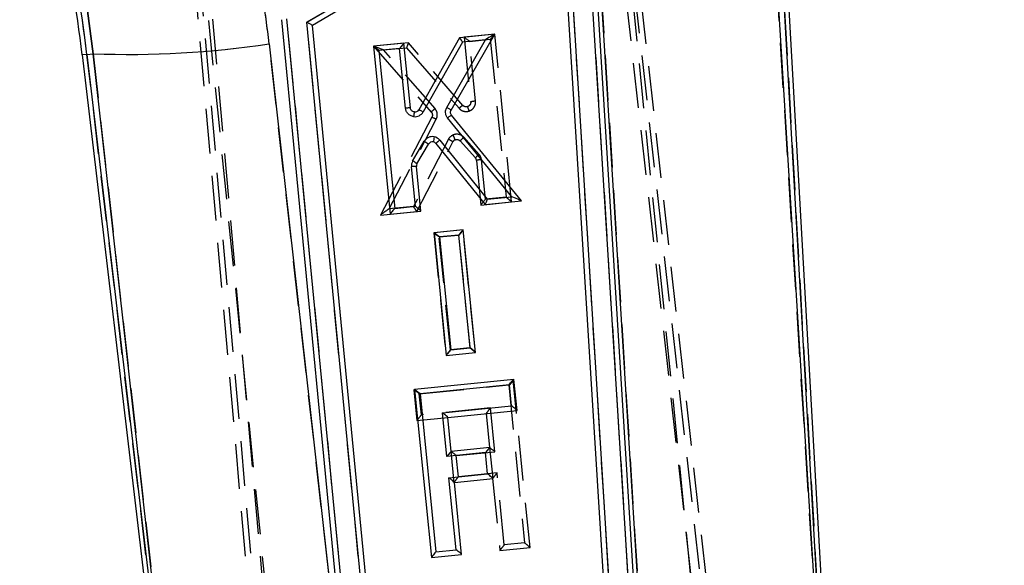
# Model space of a CAD drawing. Extents: x 39 to 778, y 26 to 580.
# Tile 27 of 41: x 246 to 302, y 445 to 476. Entities that reach past the tile are written whole.
import ezdxf

# ---------------------------------------------------------------- set-up
doc = ezdxf.new("R2010")
doc.units = 0
doc.header["$LTSCALE"] = 2
doc.linetypes.add('HIDDEN', pattern=[1.905, 1.27, -0.635])
doc.layers.get('0').update_dxf_attribs({"linetype": 'CONTINUOUS'})
doc.styles.add('SLDTEXTSTYLE0', font='TXT', dxfattribs={"width": 0.75})
doc.dimstyles.new('SLDDIMSTYLE2', dxfattribs={"dimtxt": 7, "dimasz": 6.604, "dimexe": 0, "dimexo": 0.0625, "dimgap": 1.75, "dimtad": 1, "dimdec": 0, "dimrnd": 1e-09, "dimzin": 12, "dimtxsty": 'SLDTEXTSTYLE0', "dimsah": 1, "dimcen": 0.09, "dimazin": 3, "dimtfac": 1, "dimtdec": 0, "dimtofl": 0, "dimtmove": 0, "dimatfit": 3, "dimtolj": 1, "dimtzin": 12})

# ---------------------------------------------------------------- blocks, each defined once
blk = doc.blocks.new('_D_3')
at = {"color": 179, "linetype": 'CONTINUOUS'}
for p, q in [((263.045, 534.663), (357.211, 534.663)), ((355.211, 534.663), (355.211, 216.835)), ((325.822, 216.835), (357.211, 216.835))]:
    blk.add_line(p, q, dxfattribs=at)
for points in [[(355.211, 534.663), (354.195, 528.059), (356.227, 528.059)], [(355.211, 216.835), (356.227, 223.439), (354.195, 223.439)]]:
    blk.add_solid(points, dxfattribs=at)
at = {"color": 179, "linetype": 'CONTINUOUS', "insert": (346.187, 361.461, 0.1), "char_height": 7, "attachment_point": 1, "rotation": 90, "style": 'SLDTEXTSTYLE0'}
blk.add_mtext('318', dxfattribs=at)

msp = doc.modelspace()

# ---------------------------------------------------------------- linework, layer by layer
at = {"color": 7, "linetype": 'HIDDEN'}
for p, q in [((252.436302, 525.255168), (262.122864, 415.459706)), ((261.318045, 415.196837), (251.79363, 523.550348)), ((261.629521, 415.365013), (252.082456, 523.579296)), ((286.824053, 417.905474), (276.529514, 509.60919)), ((277.219946, 507.938617), (287.326223, 417.911934)), ((277.585069, 507.341546), (287.661707, 417.837179)), ((286.491309, 417.817727), (277.774888, 504.784643)), ((253.894532, 502.39119), (262.620663, 415.327394)), ((288.269611, 491.620211), (292.156024, 422.613656)), ((292.101293, 422.608171), (288.163555, 486.444166)), ((280.977314, 433.189819), (277.755376, 485.205757)), ((278.278251, 485.27656), (282.325731, 419.661511)), ((276.705627, 484.362432), (262.115935, 475.747522)), ((279.879407, 433.121995), (276.705627, 484.362432)), ((249.7135, 476.400269), (250.028249, 473.973631)), ((265.363297, 430.577594), (260.991913, 475.943463)), ((266.487481, 430.378999), (262.115935, 475.747522)), ((271.010492, 474.904985), (271.009973, 474.904933)), ((271.009973, 474.904933), (271.376231, 471.243327)), ((272.737351, 475.078395), (271.010492, 474.904985)), ((272.73787, 475.078447), (272.737351, 475.078395)), ((273.687481, 465.586483), (272.73787, 475.078447)), ((266.333979, 418.058707), (259.982567, 474.532508)), ((265.882928, 474.390072), (265.881331, 474.389911)), ((265.881331, 474.389911), (269.150904, 470.668777)), ((267.865291, 474.589142), (265.882928, 474.390072)), ((266.449345, 474.182723), (267.747183, 474.313053)), ((267.747183, 474.313053), (270.718778, 470.883453)), ((267.865405, 474.589154), (267.865291, 474.589142)), ((270.93111, 471.05094), (267.865405, 474.589154)), ((271.314735, 474.671308), (272.48544, 474.78887)), ((271.653136, 471.288203), (271.314735, 474.671308)), ((272.48544, 474.78887), (273.379356, 465.853608)), ((249.681155, 473.932713), (250.028249, 473.973631)), ((256.142684, 419.122043), (249.681155, 473.932713)), ((250.028249, 473.973631), (256.196608, 419.127448)), ((269.360641, 470.869348), (266.449345, 474.182723)), ((271.207084, 470.977921), (271.207082, 470.977921)), ((269.184873, 470.383608), (266.273733, 464.842836)), ((266.761322, 465.189115), (269.431867, 470.27196)), ((270.117169, 469.131291), (268.145744, 465.328109)), ((268.326326, 465.04776), (270.367289, 468.985093)), ((270.783479, 469.037752), (271.644297, 468.075647)), ((271.644297, 468.075647), (270.783479, 469.037752)), ((271.851262, 468.279357), (270.989948, 469.242015)), ((271.707455, 467.932211), (271.959477, 465.412982)), ((272.208552, 465.736053), (271.984363, 467.977058)), ((271.959477, 465.412982), (271.959529, 465.412463)), ((271.959529, 465.412463), (273.687533, 465.585964)), ((273.379356, 465.853608), (272.208552, 465.736053)), ((273.687533, 465.585964), (273.687481, 465.586483)), ((266.273033, 464.841504), (268.326267, 465.047646)), ((266.273733, 464.842836), (266.273033, 464.841504)), ((268.145744, 465.328109), (266.761322, 465.189115)), ((268.326267, 465.047646), (268.326326, 465.04776)), ((269.289744, 463.838095), (269.289225, 463.838043)), ((269.289225, 463.838043), (269.983353, 456.899052)), ((270.946705, 464.004482), (269.289744, 463.838095)), ((269.593989, 463.604418), (270.694794, 463.714957)), ((270.694794, 463.714957), (271.333305, 457.332659)), ((270.947225, 464.004534), (270.946705, 464.004482)), ((271.641431, 457.065534), (270.947225, 464.004534)), ((270.23243, 457.222123), (269.593989, 463.604418)), ((269.983405, 456.898532), (271.641482, 457.065014)), ((271.333305, 457.332659), (270.23243, 457.222123)), ((271.641482, 457.065014), (271.641431, 457.065534)), ((269.983353, 456.899052), (269.983405, 456.898532)), ((274.731903, 446.038668), (273.780571, 455.530459)), ((268.166883, 454.967817), (268.166363, 454.967765)), ((268.166363, 454.967765), (268.341207, 453.223289)), ((268.20862, 454.972), (268.166883, 454.967817)), ((268.471186, 454.734093), (273.528186, 455.24094)), ((273.528186, 455.24094), (274.423723, 446.305837)), ((268.590234, 453.546306), (268.471186, 454.734093)), ((272.499117, 453.938081), (268.590234, 453.546306)), ((272.747358, 451.461293), (272.499117, 453.938081)), ((268.341207, 453.223289), (268.341259, 453.22277)), ((268.341259, 453.22277), (270.08884, 453.397924)), ((272.25009, 453.615064), (272.442535, 451.694965)), ((270.255475, 451.475763), (270.254955, 451.475711)), ((270.254955, 451.475711), (270.431209, 449.71716)), ((270.280714, 451.478293), (270.255475, 451.475763)), ((270.559778, 451.242039), (272.747358, 451.461293)), ((270.680237, 450.040177), (270.559778, 451.242039)), ((272.867817, 450.259431), (270.680237, 450.040177)), ((272.618789, 449.936415), (273.026579, 445.867748)), ((273.275607, 446.190765), (272.867817, 450.259431)), ((270.431209, 449.71716), (270.431261, 449.716641)), ((270.431261, 449.716641), (270.457539, 449.719275)), ((273.026631, 445.867229), (274.731955, 446.038148)), ((274.423723, 446.305837), (273.275607, 446.190765)), ((274.731955, 446.038148), (274.731903, 446.038668)), ((273.026579, 445.867748), (273.026631, 445.867229))]:
    msp.add_line(p, q, dxfattribs=at)
at = {"color": 7, "linetype": 'CONTINUOUS'}
for p, q in [((292.156024, 422.613656), (288.269611, 491.620211)), ((292.421361, 422.6395), (288.535561, 491.635189)), ((288.163555, 486.444166), (292.101293, 422.608171)), ((280.977314, 433.189815), (277.755379, 485.205758)), ((281.27857, 433.190092), (278.058093, 485.182555)), ((282.325731, 419.661511), (278.278251, 485.27656)), ((262.115935, 475.747522), (276.705627, 484.362432)), ((279.879407, 433.12199), (276.705627, 484.362432)), ((276.438373, 483.836926), (262.434717, 475.568058)), ((279.581804, 433.085271), (276.438373, 483.836926)), ((250.028249, 473.973631), (249.7135, 476.400269)), ((265.363298, 430.577589), (260.991908, 475.943514)), ((265.066502, 430.530642), (260.695122, 475.896471)), ((266.487481, 430.378995), (262.115935, 475.747522)), ((266.787929, 430.3895), (262.434717, 475.568058)), ((270.751094, 474.878377), (268.448563, 470.802122)), ((270.269204, 470.78086), (272.735245, 475.076858)), ((272.735245, 475.076858), (270.751094, 474.878377)), ((259.982567, 474.532508), (266.333979, 418.058707)), ((267.606405, 474.563804), (265.878442, 474.390948)), ((265.878442, 474.390948), (266.831548, 464.89881)), ((267.35407, 474.274343), (266.183321, 474.157228)), ((267.693824, 470.891252), (267.35407, 474.274343)), ((267.974115, 470.902343), (267.606405, 474.563804)), ((270.92176, 474.631231), (268.690535, 470.68121)), ((270.023779, 470.935722), (272.219647, 474.761062)), ((272.219647, 474.761062), (270.92176, 474.631231)), ((249.416615, 473.901526), (255.877636, 419.095178)), ((249.681155, 473.932713), (250.028249, 473.973631)), ((249.681155, 473.932713), (256.142684, 419.122043)), ((256.196608, 419.127448), (250.028249, 473.973631)), ((266.183321, 474.157228), (267.080479, 465.222292)), ((274.246312, 465.640641), (270.292504, 470.494622)), ((273.698748, 465.884431), (270.072655, 470.336087)), ((268.096763, 467.903055), (268.749865, 469.01745)), ((268.340039, 467.744472), (268.992795, 468.858277)), ((269.411155, 468.889266), (269.411325, 468.889057)), ((269.411324, 468.889057), (272.193008, 465.435197)), ((269.627287, 469.082193), (272.314279, 465.745908)), ((268.559614, 465.0717), (268.306604, 467.591354)), ((268.251324, 465.339433), (268.026303, 467.580359)), ((272.193008, 465.435197), (274.246312, 465.640641)), ((272.314279, 465.745908), (273.698748, 465.884431)), ((266.831548, 464.89881), (268.559614, 465.0717)), ((267.080479, 465.222292), (268.251324, 465.339433)), ((270.961904, 464.00569), (269.303842, 463.839823)), ((269.303842, 463.839823), (270.000612, 456.900555)), ((270.709567, 463.716229), (269.608721, 463.606103)), ((271.350457, 457.33418), (270.709567, 463.716229)), ((271.658748, 457.066446), (270.961904, 464.00569)), ((269.608721, 463.606103), (270.249542, 457.224036)), ((270.000612, 456.900555), (271.658748, 457.066446)), ((270.249542, 457.224036), (271.350457, 457.33418)), ((273.822828, 455.534694), (268.20862, 454.972)), ((273.997723, 453.789699), (273.822828, 455.534694)), ((268.20862, 454.972), (269.160004, 445.479689)), ((273.570442, 455.245175), (268.513443, 454.738328)), ((273.68949, 454.057388), (273.570442, 455.245175)), ((268.513443, 454.738328), (269.40898, 445.803225)), ((269.780607, 453.665613), (273.68949, 454.057388)), ((270.08884, 453.397924), (273.997723, 453.789699)), ((270.028848, 451.188825), (269.780607, 453.665613)), ((270.08884, 453.397924), (270.088788, 453.398444)), ((270.281233, 451.478345), (270.08884, 453.397924)), ((270.281233, 451.478345), (270.280714, 451.478293)), ((272.468813, 451.697599), (270.281233, 451.478345)), ((272.645119, 449.938529), (272.468813, 451.697599)), ((272.216428, 451.408079), (270.028848, 451.188825)), ((272.336887, 450.206218), (272.216428, 451.408079)), ((270.149307, 449.986964), (272.336887, 450.206218)), ((270.557097, 445.918297), (270.149307, 449.986964)), ((270.457539, 449.719275), (272.645119, 449.938529)), ((270.457539, 449.719275), (270.457487, 449.719794)), ((270.865329, 445.650608), (270.457539, 449.719275)), ((269.40898, 445.803225), (270.557097, 445.918297)), ((269.160004, 445.479689), (270.865329, 445.650608))]:
    msp.add_line(p, q, dxfattribs=at)
at = {"color": 8, "linetype": 'CONTINUOUS'}
msp.add_line((249.681155, 473.932713), (249.416615, 473.901526), dxfattribs=at)
at = {"color": 7, "linetype": 'CONTINUOUS'}
for centre, radius, start, end in [((181.618716, 465.908956), 68.267389, 6.72346251, 19.72346251), ((181.618716, 465.908956), 68.53376, 6.72346251, 19.72346251), ((252.127994, 525.503502), 51.572633, 267.6665955, 278.7603072), ((268.225825, 470.944482), 0.534104, 262.0745297, 330.4671508), ((272.582141, 469.8614), 4.464476, 169.4895542, 172.8707156), ((268.22753, 470.927474), 0.254104, 262.0921765, 330.4416242), ((269.211408, 468.744354), 0.536287, 78.7497934, 149.3870932), ((273.445255, 468.368321), 4.226593, 167.677496, 171.6961702), ((269.211397, 468.745698), 0.53497, 38.9761627, 78.7205073), ((269.213113, 468.727345), 0.256287, 78.7817892, 149.2775847), ((269.213102, 468.72869), 0.25497, 38.9737198, 78.7205073), ((268.556437, 467.633646), 0.532805, 149.625939, 185.7398808), ((268.211647, 466.433729), 1.161513, 85.3106675, 99.1819964), ((267.403798, 466.574118), 1.498758, 51.3414558, 62.460524), ((268.558142, 467.616638), 0.252805, 149.624603, 185.7398808)]:
    msp.add_arc(centre, radius, start, end, dxfattribs=at)
at = {"color": 7, "linetype": 'HIDDEN'}
for centre, radius, start, end in [((181.618716, 465.908956), 68.53376, 6.72346251, 19.72346251), ((252.127994, 525.503502), 51.572633, 267.6665955, 278.7603072), ((271.699146, 470.127568), 1.161547, 92.2701411, 106.1411362), ((270.591588, 468.884007), 0.534998, 112.6761411, 152.4698209), ((266.864928, 467.81956), 3.849792, 19.4612759, 23.8735886), ((270.593293, 468.866999), 0.254998, 112.7286524, 152.4710868), ((272.794185, 467.114378), 1.498759, 128.9864071, 140.1054632), ((271.454212, 467.924086), 0.532791, 5.7059713, 41.8214946), ((271.455917, 467.907077), 0.252791, 5.7059713, 41.8233942), ((272.030244, 466.816454), 1.16151, 92.2638519, 106.1351962)]:
    msp.add_arc(centre, radius, start, end, dxfattribs=at)
at = {"color": 7, "linetype": 'CONTINUOUS'}
for centre, major_axis, ratio, start_param, end_param in [((181.637525, 465.721287), (-7.862503, 78.447066), 0.999985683, 4.724491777, 4.760018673), ((270.923464, 474.614223), (-0.172356, 0.264133), 0.024972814, 4.760524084, 6.270233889), ((272.221352, 474.744054), (0.513293, 0.332415), 0.024862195, 0.048307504, 1.558017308), ((266.185026, 474.14022), (0.306441, -0.250612), 0.030546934, 1.601334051, 3.111043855), ((267.355775, 474.257335), (0.250514, 0.306326), 0.030558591, 0.030537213, 1.540247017), ((272.315984, 465.7289), (0.122964, 0.293674), 0.025599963, 1.523569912, 3.127732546), ((273.700453, 465.867423), (0.545247, -0.226528), 0.025496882, 0.047367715, 1.584515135), ((267.082183, 465.205283), (0.250518, 0.306331), 0.030558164, 1.540247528, 3.111054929), ((268.253029, 465.322424), (0.306441, -0.250608), 0.030547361, 0.030548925, 1.601333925), ((269.610426, 463.589095), (0.30644, -0.250611), 0.030547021, 1.601334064, 3.111043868), ((270.711272, 463.69922), (0.250515, 0.306327), 0.030558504, 0.030537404, 1.540247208), ((270.251247, 457.207028), (0.250518, 0.30633), 0.030558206, 1.540247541, 3.111054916), ((271.352162, 457.317171), (0.306443, -0.250608), 0.03054732, 0.030549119, 1.601333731), ((273.572147, 455.228167), (0.250564, 0.306385), 0.030552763, 0.030543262, 1.540253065), ((268.515148, 454.721319), (0.306385, -0.250564), 0.030552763, 1.601339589, 3.111049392), ((273.691195, 454.04038), (0.306385, -0.250564), 0.030552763, 0.030543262, 1.601339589), ((269.782312, 453.648605), (0.306385, -0.250564), 0.030552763, 0.030543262, 1.601339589), ((270.030553, 451.171817), (0.250564, 0.306385), 0.030552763, 0.030543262, 1.540253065), ((272.218133, 451.391071), (0.250564, 0.306385), 0.030552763, 0.030543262, 1.540253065), ((270.151012, 449.969955), (0.306385, -0.250564), 0.030552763, 0.030543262, 1.601339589), ((272.338592, 450.189209), (0.306385, -0.250564), 0.030552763, 0.030543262, 1.601339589), ((270.558801, 445.901289), (0.306385, -0.250564), 0.030552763, 0.030543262, 1.601339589), ((269.410685, 445.786217), (0.250564, 0.306385), 0.030552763, 1.540253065, 3.111049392)]:
    msp.add_ellipse(centre, major_axis=major_axis, ratio=ratio, start_param=start_param, end_param=end_param, dxfattribs=at)
at = {"color": 7, "linetype": 'HIDDEN'}
for centre, major_axis, ratio, start_param, end_param in [((181.637525, 465.721287), (-7.862503, 78.447066), 0.999985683, 4.724491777, 4.760018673), ((271.31644, 474.6543), (0.306324, -0.250516), 0.030558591, 1.601345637, 3.111055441), ((272.487145, 474.771861), (0.250609, 0.306443), 0.030546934, 0.030548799, 1.540258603), ((266.45105, 474.165715), (0.569054, -0.223935), 0.024862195, 1.583575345, 3.093285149), ((267.748887, 474.296045), (0.116508, 0.293085), 0.024972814, 0.012951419, 1.522661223), ((272.210256, 465.719045), (0.25061, 0.306439), 0.030547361, 1.540258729, 3.111043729), ((273.381061, 465.8366), (0.306329, -0.250519), 0.030558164, 0.030537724, 1.601345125), ((266.763027, 465.172107), (0.489445, 0.330232), 0.025496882, 1.557077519, 3.094224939), ((268.147449, 465.3111), (-0.1788, 0.263429), 0.025599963, 3.155452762, 4.759615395), ((269.595694, 463.587409), (0.306326, -0.250517), 0.030558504, 1.601345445, 3.111055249), ((270.696499, 463.697949), (0.250609, 0.306442), 0.030547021, 0.030548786, 1.54025859), ((270.234134, 457.205115), (0.250612, 0.30644), 0.03054732, 1.540258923, 3.111043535), ((271.33501, 457.31565), (0.306329, -0.250519), 0.030558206, 0.030537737, 1.601345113), ((273.52989, 455.223931), (0.250564, 0.306385), 0.030552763, 0.030543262, 1.540253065), ((268.472891, 454.717084), (0.306385, -0.250564), 0.030552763, 1.601339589, 3.111049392), ((272.500822, 453.921073), (0.250564, 0.306385), 0.030552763, 1.540253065, 3.111049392), ((268.591939, 453.529297), (0.250564, 0.306385), 0.030552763, 1.540253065, 3.111049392), ((270.561483, 451.22503), (0.306385, -0.250564), 0.030552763, 1.601339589, 3.111049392), ((272.749063, 451.444285), (0.306385, -0.250564), 0.030552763, 1.601339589, 3.111049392), ((270.681942, 450.023169), (0.250564, 0.306385), 0.030552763, 1.540253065, 3.111049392), ((272.869522, 450.242423), (0.250564, 0.306385), 0.030552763, 1.540253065, 3.111049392), ((273.277311, 446.173756), (0.250564, 0.306385), 0.030552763, 1.540253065, 3.111049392), ((274.425428, 446.288829), (0.306385, -0.250564), 0.030552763, 0.030543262, 1.601339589)]:
    msp.add_ellipse(centre, major_axis=major_axis, ratio=ratio, start_param=start_param, end_param=end_param, dxfattribs=at)
at = {"color": 7, "linetype": 'CONTINUOUS'}
for points, knots in [([(262.434668, 475.568561), (262.431707, 475.571787), (262.42579, 475.578232), (262.382907, 475.604617), (262.318499, 475.641157), (262.228488, 475.68967), (262.156386, 475.726998), (262.117017, 475.746974), (262.115935, 475.747522)], [0, 0, 0, 0, 0.173806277, 0.347200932, 0.530936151, 0.742085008, 0.992914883, 1, 1, 1, 1]), ([(270.072655, 470.336087), (270.058457, 470.355387), (270.00821, 470.423695), (269.956479, 470.562257), (269.946627, 470.755027), (269.997201, 470.873474), (270.023779, 470.935722)], [0, 0, 0, 0, 0.112909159, 0.399604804, 0.684469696, 1, 1, 1, 1]), ([(270.269208, 470.780868), (270.267279, 470.783764), (270.263421, 470.789557), (270.223433, 470.816977), (270.163156, 470.854726), (270.100745, 470.891716), (270.053234, 470.919069), (270.032409, 470.930843), (270.023779, 470.935722)], [0, 0, 0, 0, 0.209968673, 0.419937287, 0.629907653, 0.839881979, 0.933640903, 1, 1, 1, 1]), ([(268.152181, 470.41548), (268.093364, 470.429635), (267.975731, 470.457946), (267.830815, 470.571338), (267.727475, 470.719581), (267.704844, 470.835032), (267.693824, 470.891252)], [0, 0, 0, 0, 0.253165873, 0.506328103, 0.759601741, 1, 1, 1, 1]), ([(268.192571, 470.675786), (268.164519, 470.682535), (268.108414, 470.696032), (268.039312, 470.750094), (267.990122, 470.820705), (267.979352, 470.875636), (267.974115, 470.902343)], [0, 0, 0, 0, 0.253454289, 0.506914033, 0.76026737, 1, 1, 1, 1]), ([(270.292501, 470.494626), (270.289073, 470.493935), (270.282216, 470.492554), (270.241891, 470.465605), (270.184513, 470.423619), (270.132049, 470.38317), (270.094325, 470.353407), (270.080659, 470.342484), (270.072655, 470.336087)], [0, 0, 0, 0, 0.219355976, 0.438711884, 0.658069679, 0.877431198, 0.928219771, 1, 1, 1, 1]), ([(270.292504, 470.494622), (270.276658, 470.519142), (270.244965, 470.568181), (270.232033, 470.656207), (270.24361, 470.728988), (270.262823, 470.767927), (270.269204, 470.78086)], [0, 0, 0, 0, 0.28583774, 0.57166643, 0.857732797, 1, 1, 1, 1]), ([(268.749865, 469.01745), (268.766037, 469.007915), (268.798379, 468.988847), (268.845026, 468.960524), (268.887912, 468.933846), (268.925298, 468.909832), (268.955743, 468.889423), (268.977783, 468.873571), (268.991416, 468.862394), (268.992333, 468.859644), (268.992791, 468.85827)], [0, 0, 0, 0, 0.1250000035, 0.2500000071, 0.3750000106, 0.5000000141, 0.6250000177, 0.7500000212, 0.8750000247, 1, 1, 1, 1])]:
    msp.add_open_spline(points, degree=3, knots=knots, dxfattribs=at)
at = {"color": 7, "linetype": 'HIDDEN'}
for points, knots in [([(270.93111, 471.05094), (270.927744, 471.050074), (270.921011, 471.048342), (270.881926, 471.019646), (270.826414, 470.975236), (270.776224, 470.933037), (270.739954, 470.901875), (270.726901, 470.89052), (270.718778, 470.883453)], [0, 0, 0, 0, 0.21965438, 0.439308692, 0.65896456, 0.878623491, 0.9244639, 1, 1, 1, 1]), ([(271.207084, 470.977921), (271.207065, 470.977915), (271.184766, 470.970344), (271.128482, 470.959448), (271.041219, 470.971704), (270.97264, 471.009658), (270.94078, 471.040021), (270.931124, 471.050925), (270.93111, 471.05094)], [0, 0, 0, 0, 0.000198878, 0.234263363, 0.562323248, 0.854396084, 0.999801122, 1, 1, 1, 1]), ([(271.296871, 470.730295), (271.293375, 470.740363), (271.288438, 470.754586), (271.273441, 470.797563), (271.252328, 470.85751), (271.228277, 470.924319), (271.211379, 470.969577), (271.208514, 470.97514), (271.207082, 470.977921)], [0, 0, 0, 0, 0.0760957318, 0.107491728, 0.3306220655, 0.5537491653, 0.7768745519, 1, 1, 1, 1]), ([(271.376231, 471.243327), (271.376233, 471.243307), (271.379052, 471.214976), (271.375024, 471.156897), (271.340479, 471.076955), (271.282446, 471.013961), (271.232582, 470.986895), (271.207102, 470.977928), (271.207084, 470.977921)], [0, 0, 0, 0, 0.000176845, 0.25382096, 0.507582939, 0.761066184, 0.999823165, 1, 1, 1, 1]), ([(271.296871, 470.730295), (271.349232, 470.75425), (271.456582, 470.803364), (271.577847, 470.939061), (271.646298, 471.096732), (271.658834, 471.217994), (271.653979, 471.277826), (271.653136, 471.288203)], [0, 0, 0, 0, 0.2407471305, 0.4935820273, 0.7464462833, 0.9560245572, 1, 1, 1, 1]), ([(269.150899, 470.668782), (269.152214, 470.672003), (269.154842, 470.678446), (269.188579, 470.713268), (269.240145, 470.762247), (269.29373, 470.810706), (269.334835, 470.846951), (269.352906, 470.862634), (269.360641, 470.869348)], [0, 0, 0, 0, 0.20996351, 0.419926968, 0.629891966, 0.839860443, 0.931455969, 1, 1, 1, 1]), ([(269.150904, 470.668777), (269.150917, 470.668761), (269.152757, 470.666616), (269.173044, 470.642162), (269.203164, 470.587962), (269.218035, 470.500727), (269.206022, 470.430938), (269.189995, 470.393665), (269.184883, 470.383625), (269.184873, 470.383608)], [0, 0, 0, 0, 0.000196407, 0.027912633, 0.313807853, 0.600005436, 0.888726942, 0.999803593, 1, 1, 1, 1]), ([(269.184877, 470.383614), (269.188375, 470.383619), (269.195371, 470.383629), (269.240252, 470.365238), (269.304836, 470.3355), (269.364579, 470.306152), (269.407485, 470.284473), (269.42305, 470.276485), (269.431867, 470.27196)], [0, 0, 0, 0, 0.219354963, 0.438709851, 0.658066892, 0.877428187, 0.930573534, 1, 1, 1, 1]), ([(269.431867, 470.27196), (269.441985, 470.293808), (269.477706, 470.370942), (269.500784, 470.517218), (269.472005, 470.707957), (269.398979, 470.813786), (269.360641, 470.869348)], [0, 0, 0, 0, 0.113460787, 0.400572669, 0.68529591, 1, 1, 1, 1]), ([(270.718778, 470.883453), (270.740465, 470.861262), (270.804988, 470.79524), (270.949972, 470.717903), (271.133047, 470.688675), (271.2485, 470.718006), (271.296871, 470.730295)], [0, 0, 0, 0, 0.147167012, 0.437839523, 0.764473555, 1, 1, 1, 1]), ([(270.989948, 469.242015), (270.961573, 469.269619), (270.890083, 469.339168), (270.742094, 469.407091), (270.559107, 469.430915), (270.443259, 469.395404), (270.385335, 469.377649)], [0, 0, 0, 0, 0.179872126, 0.453184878, 0.726594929, 1, 1, 1, 1]), ([(270.49477, 469.102194), (270.494788, 469.102202), (270.520844, 469.113061), (270.578619, 469.126525), (270.665429, 469.116759), (270.735334, 469.083256), (270.770941, 469.051614), (270.783466, 469.037766), (270.783479, 469.037752)], [0, 0, 0, 0, 0.00019382, 0.273746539, 0.547345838, 0.820935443, 0.999809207, 1, 1, 1, 1]), ([(270.989948, 469.242015), (270.978526, 469.231731), (270.960649, 469.215634), (270.920434, 469.178801), (270.871126, 469.132627), (270.820425, 469.082795), (270.787279, 469.047427), (270.784747, 469.040976), (270.78348, 469.03775)], [0, 0, 0, 0, 0.102645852, 0.160658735, 0.370494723, 0.580330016, 0.790165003, 1, 1, 1, 1])]:
    msp.add_open_spline(points, degree=3, knots=knots, dxfattribs=at)
at = {"color": 7, "linetype": 'CONTINUOUS'}
for points in [[(267.974115, 470.902343), (267.969703, 470.904141), (267.960878, 470.907737), (267.895891, 470.906858), (267.803413, 470.901514), (267.730354, 470.894673), (267.693824, 470.891252)], [(268.448548, 470.802095), (268.452922, 470.801661), (268.461669, 470.800794), (268.517873, 470.774215), (268.596914, 470.733245), (268.659328, 470.698555), (268.690535, 470.68121)], [(269.627287, 469.082193), (269.612716, 469.070407), (269.583573, 469.046836), (269.5417, 469.012031), (269.503318, 468.979399), (269.46999, 468.950197), (269.442993, 468.925565), (269.423624, 468.906655), (269.411864, 468.893584), (269.411391, 468.890706), (269.411155, 468.889266)]]:
    msp.add_open_spline(points, degree=3, dxfattribs=at)
at = {"color": 7, "linetype": 'HIDDEN'}
msp.add_open_spline([(270.367289, 468.985093), (270.366772, 468.986457), (270.365738, 468.989185), (270.351618, 468.999663), (270.328881, 469.014353), (270.297533, 469.033137), (270.259072, 469.055144), (270.214979, 469.07951), (270.167031, 469.105313), (270.13379, 469.122632), (270.117169, 469.131291)], degree=3, dxfattribs=at)

# ---------------------------------------------------------------- dimensions: what is measured, and where the dimension line sits
at = {"color": 179, "linetype": 'CONTINUOUS'}
dim = msp.add_linear_dim(base=(355.210861, 216.834853), p1=(261.04467, 534.662824), p2=(323.821847, 216.834853), angle=90, dimstyle='SLDDIMSTYLE2', dxfattribs=at)
dim.commit()
dim.dimension.update_dxf_attribs({"geometry": '_D_3', "text_midpoint": (355.210861, 372.063542), "dimtype": 160})

doc.saveas('drawing.dxf')
